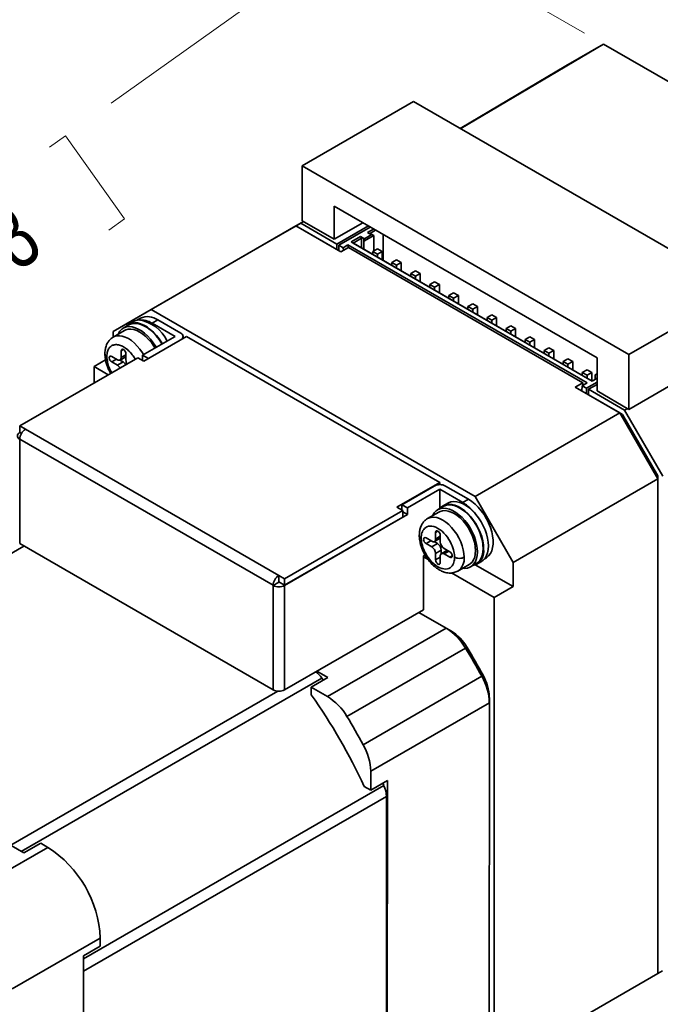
# Model space of a CAD drawing. Header units: millimetres. Extents: x 11 to 421, y 5 to 275.
# Tile 5 of 20: x 97 to 121, y 28 to 65. Entities that reach past the tile are written whole.
import ezdxf

# ---------------------------------------------------------------- set-up
doc = ezdxf.new("R2010")
doc.units = ezdxf.units.MM
doc.styles.add('SLDTEXTSTYLE0', font='TXT', dxfattribs={"width": 0.75})
doc.dimstyles.new('SLDDIMSTYLE5', dxfattribs={"dimtxt": 2.38125, "dimasz": 3, "dimexe": 0, "dimexo": 0.0625, "dimgap": 0.595313, "dimtad": 0, "dimdec": 0, "dimlfac": 2, "dimrnd": 1e-09, "dimzin": 12, "dimdsep": 46, "dimtxsty": 'SLDTEXTSTYLE0', "dimsah": 1, "dimcen": 0.09, "dimadec": 0, "dimazin": 3, "dimtfac": 1, "dimtdec": 0, "dimtofl": 0, "dimtmove": 0, "dimatfit": 3, "dimfxl": 1, "dimfrac": 2, "dimtolj": 1, "dimtzin": 12, "dimarcsym": 0})

# ---------------------------------------------------------------- blocks, each defined once
blk = doc.blocks.new('_D_7')
at = {"color": 7, "linetype": 'Continuous', "lineweight": 0}
for p, q in [((118.105, 64.479), (109.711, 69.328)), ((110.418, 68.919), (100.541, 61.876)), ((98.253, 60.245), (98.843, 60.666)), ((98.843, 60.666), (101.039, 57.585)), ((101.039, 57.585), (100.45, 57.165)), ((90.375, 54.629), (89.786, 54.208)), ((89.786, 54.208), (91.982, 51.128)), ((74.708, 43.458), (88.088, 52.998)), ((91.982, 51.128), (92.572, 51.548)), ((83.004, 38.665), (74.001, 43.866))]:
    blk.add_line(p, q, dxfattribs=at)
at = {"color": 7, "linetype": 'Continuous', "lineweight": 18}
for points in [[(110.418, 68.919), (108.021, 67.824), (108.601, 67.01)], [(74.708, 43.458), (77.105, 44.553), (76.524, 45.367)]]:
    blk.add_solid(points, dxfattribs=at)
at = {"color": 7, "linetype": 'Continuous', "lineweight": 18, "char_height": 2.3813, "attachment_point": 1, "rotation": 35.489, "style": 'SLDTEXTSTYLE0'}
for s, insert in [('102', (90.103, 58.797)), ('4.0038', (90.79, 54.047))]:
    blk.add_mtext(s, dxfattribs=dict(at, insert=insert))

msp = doc.modelspace()

# ---------------------------------------------------------------- linework, layer by layer
at = {"color": 7, "linetype": 'Continuous', "lineweight": 35}
for p, q in [((118.812, 64.07), (113.512, 60.935)), ((117.414, 63.264), (118.812, 64.07)), ((118.812, 64.07), (130.99, 57.035)), ((113.495, 60.945), (117.414, 63.264)), ((111.767, 61.943), (107.631, 59.555)), ((111.767, 61.943), (123.894, 54.938)), ((107.631, 59.555), (107.63, 57.514)), ((107.631, 59.555), (119.757, 52.55)), ((108.814, 56.83), (108.815, 58.055)), ((108.815, 58.055), (118.573, 52.418)), ((107.682, 57.484), (106.162, 56.606)), ((106.162, 56.606), (107.577, 57.422)), ((107.683, 57.483), (107.577, 57.422)), ((107.577, 57.422), (108.92, 56.646)), ((107.63, 57.514), (108.814, 56.83)), ((108.814, 56.83), (109.875, 57.442)), ((102.026, 54.218), (107.4, 57.32)), ((105.986, 56.504), (107.4, 57.32)), ((107.4, 57.32), (109.062, 56.36)), ((107.65, 57.176), (108.92, 56.442)), ((107.65, 57.176), (107.65, 57.176)), ((107.65, 57.176), (107.65, 57.176)), ((108.92, 56.646), (110.087, 57.32)), ((110.158, 57.279), (108.991, 56.605)), ((110.052, 57.075), (110.281, 57.207)), ((110.172, 57.005), (110.052, 57.075)), ((110.123, 57.034), (110.352, 57.166)), ((109.451, 56.728), (109.797, 56.928)), ((118.396, 51.561), (109.451, 56.728)), ((109.451, 56.728), (109.521, 56.687)), ((109.521, 56.687), (109.833, 56.867)), ((118.396, 51.561), (109.521, 56.687)), ((109.797, 56.928), (109.917, 56.858)), ((109.833, 56.867), (109.797, 56.928)), ((109.833, 56.867), (109.833, 56.507)), ((109.917, 56.834), (110.214, 57.005)), ((109.917, 56.752), (110.285, 56.964)), ((109.917, 56.858), (109.917, 56.834)), ((109.917, 56.858), (109.917, 56.458)), ((109.917, 56.834), (109.917, 56.752)), ((109.917, 56.752), (109.917, 56.458)), ((110.214, 57.005), (110.172, 57.005)), ((110.285, 56.964), (110.214, 57.005)), ((110.285, 56.393), (110.285, 56.964)), ((110.635, 57.003), (110.635, 56.044)), ((100.612, 53.402), (105.986, 56.504)), ((106.162, 56.606), (106.162, 56.606)), ((108.92, 56.442), (108.92, 56.646)), ((108.92, 56.442), (108.92, 56.442)), ((109.15, 56.513), (108.991, 56.605)), ((108.991, 56.605), (108.991, 56.401)), ((109.345, 56.524), (109.062, 56.36)), ((109.15, 56.513), (109.327, 56.615)), ((109.158, 56.416), (109.15, 56.513)), ((109.327, 56.615), (118.201, 51.489)), ((109.327, 56.615), (109.335, 56.518)), ((118.042, 51.499), (109.345, 56.524)), ((110.423, 56.472), (110.246, 56.37)), ((110.246, 56.37), (110.246, 56.268)), ((110.423, 56.268), (110.246, 56.37)), ((110.6, 56.37), (110.423, 56.472)), ((110.423, 56.268), (110.6, 56.37)), ((110.6, 56.064), (110.6, 56.37)), ((110.423, 56.166), (110.423, 56.268)), ((111.13, 56.064), (110.953, 55.962)), ((110.953, 55.962), (110.953, 55.86)), ((111.13, 55.86), (110.953, 55.962)), ((111.307, 55.962), (111.13, 56.064)), ((111.13, 55.86), (111.307, 55.962)), ((111.307, 55.656), (111.307, 55.962)), ((111.13, 55.758), (111.13, 55.86)), ((111.837, 55.656), (111.66, 55.553)), ((112.014, 55.553), (111.837, 55.656)), ((111.66, 55.553), (111.66, 55.451)), ((111.837, 55.451), (111.66, 55.553)), ((111.837, 55.451), (112.014, 55.553)), ((111.837, 55.349), (111.837, 55.451)), ((112.014, 55.247), (112.014, 55.553)), ((112.544, 55.247), (112.368, 55.145)), ((112.721, 55.145), (112.544, 55.247)), ((112.368, 55.145), (112.368, 55.043)), ((112.544, 55.043), (112.368, 55.145)), ((112.544, 55.043), (112.721, 55.145)), ((112.544, 54.941), (112.544, 55.043)), ((112.721, 54.839), (112.721, 55.145)), ((119.757, 52.55), (123.894, 54.938)), ((113.251, 54.839), (113.075, 54.737)), ((113.075, 54.737), (113.075, 54.634)), ((113.251, 54.634), (113.075, 54.737)), ((113.428, 54.736), (113.251, 54.839)), ((113.251, 54.634), (113.428, 54.736)), ((113.251, 54.532), (113.251, 54.634)), ((113.428, 54.43), (113.428, 54.736)), ((102.026, 54.218), (100.612, 53.402)), ((114.047, 47.274), (102.026, 54.218)), ((113.959, 54.43), (113.782, 54.328)), ((113.782, 54.328), (113.782, 54.226)), ((113.959, 54.226), (113.782, 54.328)), ((114.135, 54.328), (113.959, 54.43)), ((113.959, 54.226), (114.135, 54.328)), ((113.959, 54.124), (113.959, 54.226)), ((114.135, 54.022), (114.135, 54.328)), ((101.366, 53.77), (101.189, 53.668)), ((101.623, 53.895), (101.489, 53.817)), ((102.274, 53.83), (102.061, 53.708)), ((102.274, 53.83), (103.122, 53.34)), ((114.666, 54.022), (114.489, 53.92)), ((114.489, 53.92), (114.489, 53.818)), ((114.666, 53.817), (114.489, 53.92)), ((114.842, 53.92), (114.666, 54.022)), ((114.666, 53.817), (114.842, 53.92)), ((114.666, 53.715), (114.666, 53.817)), ((114.842, 53.613), (114.842, 53.92)), ((100.611, 53.19), (100.612, 53.402)), ((101.039, 53.437), (100.615, 53.192)), ((101.201, 53.646), (100.989, 53.523)), ((102.061, 53.708), (102.91, 53.217)), ((115.373, 53.613), (115.196, 53.511)), ((115.196, 53.511), (115.196, 53.409)), ((115.373, 53.409), (115.196, 53.511)), ((115.55, 53.511), (115.373, 53.613)), ((115.373, 53.409), (115.55, 53.511)), ((115.373, 53.307), (115.373, 53.409)), ((115.549, 53.205), (115.55, 53.511)), ((102.91, 53.217), (101.708, 52.523)), ((101.747, 52.301), (103.338, 53.219)), ((103.21, 53.146), (103.21, 53.217)), ((103.338, 53.219), (112.735, 47.791)), ((116.08, 53.205), (115.903, 53.103)), ((115.903, 53.103), (115.903, 53.001)), ((116.08, 53.001), (115.903, 53.103)), ((116.257, 53.103), (116.08, 53.205)), ((116.08, 53.001), (116.257, 53.103)), ((116.257, 52.796), (116.257, 53.103)), ((100.912, 52.432), (100.912, 52.677)), ((116.08, 52.898), (116.08, 53.001)), ((116.787, 52.796), (116.61, 52.694)), ((116.61, 52.694), (116.61, 52.592)), ((116.787, 52.592), (116.61, 52.694)), ((116.964, 52.694), (116.787, 52.796)), ((116.787, 52.592), (116.964, 52.694)), ((116.964, 52.388), (116.964, 52.694)), ((97.151, 49.897), (101.531, 52.425)), ((99.904, 52.096), (100.332, 52.343)), ((100.559, 52.473), (100.771, 52.35)), ((100.864, 52.337), (100.983, 52.269)), ((100.871, 52.34), (101.083, 52.463)), ((101.089, 52.467), (101.083, 52.463)), ((101.089, 52.578), (101.089, 52.33)), ((101.531, 52.425), (101.747, 52.301)), ((101.708, 52.523), (101.92, 52.401)), ((101.708, 52.523), (101.708, 52.323)), ((116.787, 52.49), (116.787, 52.592)), ((117.494, 52.388), (117.317, 52.286)), ((117.671, 52.286), (117.494, 52.388)), ((118.573, 52.418), (118.572, 51.193)), ((119.757, 52.55), (119.757, 50.509)), ((100.432, 51.791), (99.904, 52.096)), ((99.904, 52.096), (99.904, 51.486)), ((100.771, 52.146), (100.559, 52.269)), ((100.983, 52.269), (100.771, 52.146)), ((117.317, 52.286), (117.317, 52.184)), ((117.494, 52.184), (117.317, 52.286)), ((117.494, 52.184), (117.671, 52.286)), ((117.494, 52.082), (117.494, 52.184)), ((117.671, 51.979), (117.671, 52.286)), ((118.201, 51.979), (118.024, 51.877)), ((118.378, 51.877), (118.201, 51.979)), ((118.024, 51.877), (118.024, 51.775)), ((118.201, 51.775), (118.024, 51.877)), ((118.201, 51.775), (118.378, 51.877)), ((118.201, 51.673), (118.201, 51.775)), ((118.378, 51.571), (118.378, 51.877)), ((118.573, 51.663), (118.396, 51.561)), ((118.396, 51.561), (118.573, 51.663)), ((118.396, 51.561), (118.396, 51.561)), ((118.509, 51.789), (118.573, 51.826)), ((118.573, 51.826), (118.509, 51.789)), ((118.509, 51.626), (118.509, 51.789)), ((119.757, 50.509), (121.878, 51.734)), ((117.759, 51.336), (118.042, 51.499)), ((117.759, 51.336), (119.421, 50.376)), ((118.024, 51.387), (118.006, 51.194)), ((118.201, 51.489), (118.024, 51.387)), ((118.184, 51.295), (118.024, 51.387)), ((118.042, 51.499), (118.042, 51.397)), ((118.184, 51.295), (118.573, 51.52)), ((118.184, 51.091), (118.184, 51.295)), ((118.573, 51.438), (118.254, 51.254)), ((118.254, 51.254), (118.254, 51.05)), ((118.254, 51.254), (119.598, 50.478)), ((118.254, 51.05), (119.524, 50.317)), ((118.254, 51.05), (118.254, 51.05)), ((118.572, 51.193), (119.757, 50.509)), ((119.598, 50.478), (119.704, 50.54)), ((119.598, 50.478), (121.012, 48.029)), ((119.421, 50.376), (114.047, 47.274)), ((119.421, 50.376), (120.835, 47.927)), ((119.524, 50.317), (119.473, 50.287)), ((119.524, 50.317), (120.835, 48.046)), ((97.366, 49.772), (97.151, 49.897)), ((97.151, 49.897), (97.151, 49.652)), ((97.363, 49.77), (97.366, 49.772)), ((106.76, 44.342), (97.363, 49.77)), ((97.147, 49.401), (97.146, 45.523)), ((97.154, 49.65), (97.147, 49.646)), ((97.147, 49.401), (97.151, 49.399)), ((97.215, 49.615), (97.151, 49.652)), ((106.548, 43.974), (97.151, 49.403)), ((97.151, 49.399), (97.151, 49.403)), ((120.835, 47.927), (115.461, 44.824)), ((120.835, 48.046), (120.783, 48.016)), ((120.83, 29.557), (120.835, 47.927)), ((120.835, 48.046), (120.835, 47.927)), ((112.735, 47.791), (111.144, 46.872)), ((111.325, 46.968), (112.527, 47.662)), ((112.739, 47.54), (111.537, 46.846)), ((112.735, 47.791), (112.735, 47.713)), ((112.739, 47.54), (112.739, 46.831)), ((113.587, 47.05), (112.739, 47.54)), ((112.951, 47.662), (113.799, 47.172)), ((113.587, 47.05), (113.799, 47.172)), ((115.461, 44.824), (114.047, 47.274)), ((111.144, 46.872), (111.36, 46.748)), ((111.537, 46.846), (111.325, 46.968)), ((111.325, 46.768), (111.325, 46.968)), ((111.537, 46.846), (111.537, 46.601)), ((112.868, 46.906), (112.656, 46.784)), ((113.033, 47.03), (112.856, 46.928)), ((106.976, 43.968), (111.537, 46.601)), ((111.36, 46.748), (106.979, 44.219)), ((111.36, 46.503), (106.979, 43.974)), ((111.36, 46.748), (111.36, 46.503)), ((111.537, 46.601), (111.36, 46.703)), ((112.706, 46.697), (112.282, 46.452)), ((112.226, 45.733), (112.438, 45.611)), ((112.538, 45.601), (112.75, 45.723)), ((112.579, 45.692), (112.58, 45.937)), ((112.756, 45.727), (112.75, 45.723)), ((112.756, 45.838), (112.756, 45.59)), ((106.55, 40.09), (97.146, 45.523)), ((112.438, 45.407), (112.226, 45.529)), ((112.65, 45.529), (112.438, 45.407)), ((112.532, 45.597), (112.65, 45.529)), ((112.898, 45.345), (113.11, 45.223)), ((112.196, 45.104), (112.137, 45.07)), ((112.137, 45.07), (112.137, 43.07)), ((112.306, 44.932), (112.137, 45.029)), ((112.791, 45.284), (112.579, 45.162)), ((112.579, 44.917), (112.579, 45.162)), ((112.756, 45.059), (112.756, 44.815)), ((112.791, 45.284), (112.791, 45.147)), ((113.01, 45.273), (112.798, 45.151)), ((113.11, 45.019), (112.898, 45.141)), ((114.386, 44.948), (114.449, 44.985)), ((113.407, 44.504), (113.831, 44.749)), ((113.881, 44.662), (114.093, 44.784)), ((114.055, 44.738), (115.461, 43.926)), ((114.106, 44.763), (114.283, 44.865)), ((115.461, 44.824), (115.461, 43.926)), ((106.764, 44.344), (106.76, 44.342)), ((106.979, 44.219), (106.764, 44.344)), ((106.764, 44.099), (106.764, 44.344)), ((114.753, 43.518), (113.169, 44.433)), ((106.76, 44.092), (106.548, 43.97)), ((106.548, 43.97), (106.548, 43.974)), ((106.548, 43.97), (106.552, 43.968)), ((106.55, 40.09), (106.552, 43.968)), ((106.764, 44.099), (106.76, 44.097)), ((106.76, 44.097), (106.76, 44.092)), ((106.76, 44.092), (106.764, 44.09)), ((106.979, 43.974), (106.764, 44.099)), ((106.764, 44.09), (106.771, 44.095)), ((106.975, 40.09), (106.976, 43.968)), ((106.979, 44.219), (106.979, 43.974)), ((115.461, 43.926), (114.753, 43.518)), ((114.749, 26.047), (114.753, 43.518)), ((112.137, 43.07), (106.975, 40.09)), ((111.96, 42.968), (112.976, 42.381)), ((113.152, 42.279), (111.96, 42.968)), ((112.976, 42.381), (108.574, 39.84)), ((112.976, 42.381), (113.152, 42.279)), ((113.692, 41.646), (109.29, 39.105)), ((113.749, 41.667), (113.692, 41.646)), ((108.177, 40.784), (108.583, 40.549)), ((109.896, 38.055), (114.298, 40.596)), ((114.298, 40.596), (114.344, 40.636)), ((107.965, 40.192), (108.583, 40.549)), ((108.357, 40.532), (108.415, 40.452)), ((97.305, 34.038), (86.875, 40.063)), ((107.965, 39.91), (107.965, 40.192)), ((108.574, 39.84), (107.965, 40.192)), ((110.174, 37.068), (114.576, 39.609)), ((114.576, 39.609), (114.572, 26.16)), ((114.576, 39.813), (114.576, 39.609)), ((110.174, 37.068), (110.174, 36.364)), ((110.792, 36.721), (110.174, 36.364)), ((110.624, 36.624), (110.664, 36.534)), ((110.792, 36.721), (110.789, 24.679)), ((110.174, 36.364), (109.929, 36.505)), ((110.757, 36.135), (110.754, 25.307)), ((97.924, 34.395), (97.305, 34.038)), ((97.924, 34.395), (98.189, 34.242)), ((94.919, 32.354), (98.189, 34.242)), ((100.133, 30.874), (96.862, 28.986)), ((100.133, 30.568), (100.133, 30.874)), ((99.514, 30.21), (100.133, 30.568)), ((99.511, 18.168), (99.514, 30.21)), ((121.006, 29.659), (120.83, 29.557)), ((114.749, 26.047), (120.83, 29.557))]:
    msp.add_line(p, q, dxfattribs=at)
at = {"color": 8, "linetype": 'Continuous', "lineweight": 35}
for p, q in [((100.912, 52.677), (101.001, 52.728)), ((100.559, 52.269), (100.735, 52.371)), ((101.089, 52.534), (100.912, 52.432)), ((112.756, 45.794), (112.579, 45.692)), ((112.58, 45.937), (112.668, 45.988)), ((87.436, 39.739), (97.301, 45.433)), ((112.226, 45.529), (112.403, 45.631)), ((112.756, 45.019), (112.579, 44.917)), ((113.074, 45.243), (112.898, 45.141)), ((113.198, 45.07), (113.11, 45.019)), ((97.206, 34.095), (108.357, 40.532)), ((106.721, 40.041), (96.814, 34.322)), ((110.664, 36.534), (99.514, 30.097)), ((99.514, 29.644), (110.757, 36.135))]:
    msp.add_line(p, q, dxfattribs=at)
at = {"color": 7, "linetype": 'Continuous', "lineweight": 35, "flags": 128}
for points in [[(102.214, 52.816), (102.196, 52.846), (102.105, 52.986), (102.004, 53.116), (101.895, 53.234), (101.781, 53.337), (101.664, 53.424), (101.546, 53.493), (101.428, 53.543), (101.314, 53.572), (101.205, 53.581), (101.104, 53.568), (101.012, 53.536), (100.931, 53.483), (100.862, 53.41), (100.807, 53.321), (100.797, 53.297)], [(102.164, 52.787), (102.123, 52.856), (102.032, 52.987), (101.932, 53.107), (101.826, 53.214), (101.715, 53.306), (101.602, 53.381), (101.489, 53.437), (101.378, 53.473), (101.271, 53.489), (101.172, 53.484), (101.081, 53.458), (101.039, 53.437)], [(102.439, 52.945), (102.417, 52.982), (102.324, 53.124), (102.221, 53.256), (102.11, 53.376), (101.994, 53.48), (101.874, 53.568), (101.754, 53.638), (101.634, 53.688), (101.518, 53.718), (101.407, 53.726), (101.304, 53.713), (101.211, 53.679), (101.128, 53.625), (101.077, 53.574)], [(102.426, 52.938), (102.408, 52.969), (102.317, 53.109), (102.216, 53.239), (102.108, 53.356), (101.994, 53.46), (101.876, 53.546), (101.758, 53.615), (101.64, 53.665), (101.526, 53.695), (101.417, 53.703), (101.316, 53.691), (101.224, 53.658), (101.201, 53.646)], [(100.912, 52.677), (100.919, 52.712), (100.938, 52.734), (100.966, 52.74), (100.999, 52.729), (101.033, 52.702), (101.062, 52.664), (101.081, 52.621), (101.089, 52.578)], [(100.559, 52.269), (100.525, 52.296), (100.496, 52.335), (100.477, 52.379), (100.47, 52.422), (100.477, 52.457), (100.496, 52.479), (100.525, 52.485), (100.559, 52.473)], [(113.799, 47.172), (113.925, 47.09), (114.047, 46.989), (114.166, 46.873), (114.277, 46.742), (114.379, 46.599), (114.471, 46.447), (114.55, 46.289), (114.615, 46.127), (114.665, 45.966), (114.699, 45.807), (114.716, 45.653), (114.716, 45.508), (114.699, 45.375), (114.665, 45.255), (114.615, 45.151), (114.55, 45.065), (114.471, 44.998), (114.449, 44.985)], [(113.589, 44.609), (113.66, 44.605), (113.762, 44.616), (113.854, 44.648), (113.936, 44.7), (114.005, 44.771), (114.06, 44.86), (114.101, 44.965), (114.126, 45.084), (114.135, 45.215), (114.128, 45.356), (114.104, 45.504), (114.066, 45.655), (114.012, 45.808), (113.944, 45.96), (113.864, 46.107), (113.772, 46.247), (113.671, 46.376), (113.563, 46.494), (113.449, 46.597), (113.331, 46.684), (113.213, 46.753), (113.095, 46.803), (112.981, 46.832), (112.872, 46.841), (112.771, 46.829), (112.679, 46.796), (112.598, 46.743), (112.529, 46.671), (112.475, 46.581), (112.464, 46.557)], [(114.365, 45.335), (114.357, 45.478), (114.332, 45.629), (114.292, 45.784), (114.236, 45.939), (114.167, 46.093), (114.084, 46.243), (113.991, 46.385), (113.888, 46.517), (113.777, 46.636), (113.661, 46.741), (113.542, 46.829), (113.421, 46.898), (113.301, 46.948), (113.185, 46.978), (113.075, 46.986), (112.971, 46.973), (112.878, 46.94), (112.795, 46.885), (112.744, 46.834)], [(114.093, 44.784), (114.148, 44.822), (114.217, 44.893), (114.273, 44.982), (114.313, 45.087), (114.338, 45.207), (114.347, 45.338), (114.34, 45.479), (114.317, 45.626), (114.278, 45.778), (114.224, 45.931), (114.156, 46.082), (114.076, 46.229), (113.984, 46.369), (113.883, 46.499), (113.775, 46.617), (113.661, 46.72), (113.544, 46.807), (113.425, 46.876), (113.308, 46.925), (113.193, 46.955), (113.085, 46.964), (112.983, 46.951), (112.891, 46.918), (112.868, 46.906)], [(113.033, 47.03), (113.058, 47.043), (113.152, 47.076), (113.256, 47.088), (113.368, 47.079), (113.485, 47.048), (113.605, 46.997), (113.726, 46.925), (113.846, 46.836), (113.963, 46.729), (114.073, 46.608)], [(113.831, 44.749), (113.87, 44.774), (113.938, 44.84), (113.992, 44.923), (114.032, 45.023), (114.056, 45.137), (114.064, 45.263), (114.056, 45.399), (114.032, 45.541), (113.993, 45.686), (113.938, 45.833), (113.87, 45.977), (113.79, 46.116), (113.699, 46.247), (113.599, 46.367), (113.493, 46.475), (113.382, 46.567), (113.269, 46.641), (113.156, 46.697), (113.045, 46.734), (112.939, 46.749), (112.839, 46.744), (112.748, 46.718), (112.706, 46.697)], [(114.073, 46.608), (114.175, 46.477), (114.267, 46.336), (114.347, 46.188), (114.416, 46.035), (114.47, 45.881), (114.51, 45.728), (114.534, 45.579), (114.542, 45.437), (114.533, 45.304), (114.509, 45.183), (114.47, 45.076), (114.415, 44.984), (114.347, 44.911), (114.283, 44.865)], [(112.226, 45.529), (112.192, 45.556), (112.163, 45.595), (112.144, 45.639), (112.137, 45.682), (112.144, 45.717), (112.163, 45.739), (112.192, 45.745), (112.226, 45.733)], [(112.58, 45.937), (112.586, 45.972), (112.605, 45.994), (112.633, 46), (112.667, 45.989), (112.7, 45.963), (112.729, 45.925), (112.749, 45.881), (112.756, 45.838)], [(113.01, 45.273), (113.01, 45.273), (113.016, 45.277)], [(113.11, 45.223), (113.144, 45.195), (113.172, 45.157), (113.191, 45.112), (113.198, 45.07), (113.191, 45.034), (113.172, 45.012), (113.144, 45.007), (113.11, 45.019)], [(112.756, 44.815), (112.749, 44.779), (112.73, 44.757), (112.701, 44.752), (112.668, 44.764), (112.634, 44.791), (112.605, 44.83), (112.586, 44.874), (112.579, 44.917)]]:
    msp.add_lwpolyline(points, dxfattribs=at)
at = {"color": 8, "linetype": 'Continuous', "lineweight": 35, "flags": 128}
for points in [[(101.74, 52.542), (101.698, 52.611), (101.608, 52.742), (101.508, 52.862), (101.402, 52.969), (101.291, 53.061), (101.178, 53.136), (101.064, 53.192), (100.953, 53.228), (100.847, 53.244), (100.747, 53.239), (100.657, 53.213), (100.613, 53.191)], [(113.64, 45.018), (113.632, 45.154), (113.608, 45.296), (113.568, 45.441), (113.514, 45.588), (113.446, 45.732), (113.366, 45.871), (113.275, 46.002), (113.175, 46.123), (113.069, 46.23), (112.958, 46.322), (112.845, 46.396), (112.732, 46.452), (112.621, 46.489), (112.514, 46.504), (112.415, 46.499), (112.324, 46.473), (112.28, 46.451)]]:
    msp.add_lwpolyline(points, dxfattribs=at)
at = {"color": 7, "linetype": 'Continuous', "lineweight": 35}
for centre, radius, start, end in [((101.585, 53.385), 0.443, 91.2875, 119.7173), ((101.642, 53.054), 0.776, 57.2883, 94.9249), ((101.366, 52.465), 1.379, 24.9944, 81.269), ((101.893, 53.3), 0.653, 54.2949, 114.3702), ((103.076, 53.217), 0.131, 290.7989, 69.2011), ((100.826, 52.418), 0.0873, 230.7651, 9.1824), ((101.376, 52.339), 0.288, 181.9218, 210.5745), ((100.618, 51.902), 0.288, 29.3844, 58.051), ((100.831, 52.025), 0.288, 29.3844, 58.051), ((97.611, 49.381), 0.461, 122.6032, 177.3758), ((97.194, 49.523), 0.131, 110.7989, 249.2011), ((112.739, 47.253), 0.461, 62.5909, 117.388), ((112.696, 45.58), 1.719, 36.7508, 58.7691), ((112.493, 45.678), 0.0873, 230.7651, 9.1824), ((112.272, 45.148), 0.307, 2.5949, 57.384), ((112.484, 45.27), 0.307, 2.5949, 57.384), ((113.063, 45.604), 0.307, 182.5949, 237.384), ((112.842, 45.073), 0.0873, 50.7651, 189.1824), ((113.817, 45.246), 0.555, 285.8847, 9.1843), ((107.009, 43.953), 0.461, 122.6032, 177.3758), ((106.764, 44.377), 0.461, 242.5909, 297.388), ((111.85, 40.569), 2.133, 30.3406, 58.1692), ((112.215, 40.769), 1.778, 30.3406, 58.1692), ((93.458, 29.269), 23.719, 28.5248, 31.4541), ((93.885, 29.516), 23.286, 28.5248, 31.4541), ((107.492, 39.914), 1.063, 35.5484, 52.7142), ((112.444, 39.541), 2.132, 1.8042, 29.6401), ((112.799, 39.757), 1.777, 1.8042, 29.6401), ((106.763, 40.499), 0.461, 242.5909, 297.388), ((90.289, 27.44), 21.632, 24.7767, 35.2022), ((107.449, 38.028), 2.133, 30.3406, 58.1692), ((89.056, 26.728), 23.719, 28.5248, 31.4541), ((108.042, 37), 2.132, 1.8042, 29.6401), ((109.747, 36.111), 1.01, 1.3432, 24.7419), ((95.92, 30.688), 4.217, 2.5312, 57.4477)]:
    msp.add_arc(centre, radius, start, end, dxfattribs=at)
at = {"color": 8, "linetype": 'Continuous', "lineweight": 35}
msp.add_arc((113.082, 44.961), 0.561, 305.3778, 5.9099, dxfattribs=at)
at = {"color": 7, "linetype": 'Continuous', "lineweight": 35}
for points, knots in [([(100.615, 53.192), (100.589, 53.175), (100.545, 53.147), (100.49, 53.095), (100.453, 53.051), (100.426, 53.012), (100.404, 52.977), (100.379, 52.928), (100.353, 52.865), (100.334, 52.799), (100.322, 52.739), (100.311, 52.671), (100.31, 52.611), (100.309, 52.575)], [0, 0, 0, 0, 0.1330979, 0.2315929, 0.3203409, 0.3760968, 0.4303457, 0.4936485, 0.6116288, 0.7184538, 0.7689912, 0.8625113, 1, 1, 1, 1]), ([(100.309, 52.575), (100.31, 52.525), (100.314, 52.441), (100.334, 52.325), (100.371, 52.173), (100.428, 52.008), (100.503, 51.885), (100.527, 51.846)], [0, 0, 0, 0, 0.211081, 0.349623, 0.4675, 0.827724, 1, 1, 1, 1]), ([(112.282, 46.452), (112.256, 46.436), (112.212, 46.407), (112.158, 46.355), (112.12, 46.311), (112.093, 46.272), (112.071, 46.237), (112.046, 46.188), (112.02, 46.125), (112.001, 46.06), (111.989, 45.999), (111.979, 45.931), (111.977, 45.871), (111.976, 45.835)], [0, 0, 0, 0, 0.133098, 0.231593, 0.320341, 0.376097, 0.430346, 0.493648, 0.611629, 0.718454, 0.768991, 0.862511, 1, 1, 1, 1]), ([(112.049, 45.733), (112.049, 45.793), (112.055, 45.857), (112.092, 45.981), (112.123, 46.043), (112.222, 46.138), (112.291, 46.171), (112.462, 46.178), (112.565, 46.15), (112.771, 46.031), (112.873, 45.94), (113.045, 45.736), (113.113, 45.623), (113.212, 45.414), (113.243, 45.317), (113.28, 45.149), (113.287, 45.078), (113.286, 45.018)], [0, 0, 0, 0, 0.125, 0.125, 0.25, 0.25, 0.375, 0.375, 0.5, 0.5, 0.625, 0.625, 0.75, 0.75, 0.875, 0.875, 1, 1, 1, 1]), ([(111.976, 45.835), (111.978, 45.785), (111.981, 45.701), (112.001, 45.586), (112.038, 45.433), (112.117, 45.223), (112.265, 44.968), (112.421, 44.781), (112.561, 44.654), (112.678, 44.569), (112.804, 44.499), (112.925, 44.455), (113.04, 44.432), (113.15, 44.427), (113.267, 44.439), (113.359, 44.482), (113.407, 44.504)], [0, 0, 0, 0, 0.068035, 0.11269, 0.150683, 0.26679, 0.383237, 0.500829, 0.560984, 0.623789, 0.690235, 0.758432, 0.80806, 0.858734, 0.925586, 1, 1, 1, 1]), ([(113.286, 45.018), (113.286, 44.959), (113.28, 44.895), (113.243, 44.77), (113.212, 44.709), (113.113, 44.614), (113.044, 44.581), (112.873, 44.574), (112.771, 44.602), (112.564, 44.721), (112.462, 44.812), (112.291, 45.016), (112.222, 45.128), (112.123, 45.338), (112.092, 45.435), (112.055, 45.603), (112.049, 45.674), (112.049, 45.733)], [0, 0, 0, 0, 0.125, 0.125, 0.25, 0.25, 0.375, 0.375, 0.5, 0.5, 0.625, 0.625, 0.75, 0.75, 0.875, 0.875, 1, 1, 1, 1]), ([(113.64, 45.018), (113.619, 45.006), (113.593, 44.996), (113.532, 44.98), (113.498, 44.976), (113.429, 44.976), (113.394, 44.98), (113.334, 44.996), (113.307, 45.006), (113.286, 45.018)], [0, 0, 0, 0, 0.25, 0.25, 0.5, 0.5, 0.75, 0.75, 1, 1, 1, 1])]:
    msp.add_open_spline(points, degree=3, knots=knots, dxfattribs=at)
at = {"color": 8, "linetype": 'Continuous', "lineweight": 35}
for points, knots in [([(100.382, 52.473), (100.386, 52.538), (100.393, 52.631), (100.43, 52.726), (100.463, 52.784), (100.503, 52.83), (100.546, 52.865), (100.594, 52.891), (100.649, 52.908), (100.71, 52.916), (100.777, 52.913), (100.873, 52.893), (101.001, 52.837), (101.153, 52.727), (101.27, 52.607), (101.353, 52.501), (101.401, 52.432), (101.427, 52.387), (101.436, 52.37)], [0, 0, 0, 0, 0.120416, 0.171615, 0.222387, 0.273474, 0.318167, 0.362733, 0.411216, 0.459572, 0.51096, 0.562218, 0.66783, 0.773441, 0.8759, 0.924383, 0.972739, 1, 1, 1, 1]), ([(100.382, 52.473), (100.361, 52.485), (100.342, 52.5), (100.316, 52.535), (100.309, 52.555), (100.309, 52.575)], [0, 0, 0, 0, 0.5, 0.5, 1, 1, 1, 1]), ([(100.562, 51.866), (100.557, 51.874), (100.536, 51.909), (100.503, 51.977), (100.463, 52.068), (100.43, 52.164), (100.407, 52.252), (100.392, 52.332), (100.383, 52.404), (100.382, 52.45), (100.382, 52.473)], [0, 0, 0, 0, 0.043315, 0.17722, 0.331057, 0.483609, 0.637108, 0.758172, 0.878775, 1, 1, 1, 1]), ([(112.049, 45.733), (112.028, 45.745), (112.01, 45.761), (111.983, 45.796), (111.976, 45.815), (111.976, 45.835)], [0, 0, 0, 0, 0.5, 0.5, 1, 1, 1, 1])]:
    msp.add_open_spline(points, degree=3, knots=knots, dxfattribs=at)

# ---------------------------------------------------------------- dimensions: what is measured, and where the dimension line sits
at = {"color": 7, "linetype": 'Continuous', "lineweight": 18}
dim = msp.add_linear_dim(base=(110.418, 68.919), p1=(83.711, 38.257), p2=(118.812, 64.07), angle=35.489, dimstyle='SLDDIMSTYLE5', dxfattribs=at)
dim.commit()
dim.dimension.update_dxf_attribs({"geometry": '_D_7', "text_midpoint": (94.314, 57.437), "dimtype": 160})

doc.saveas('drawing.dxf')
